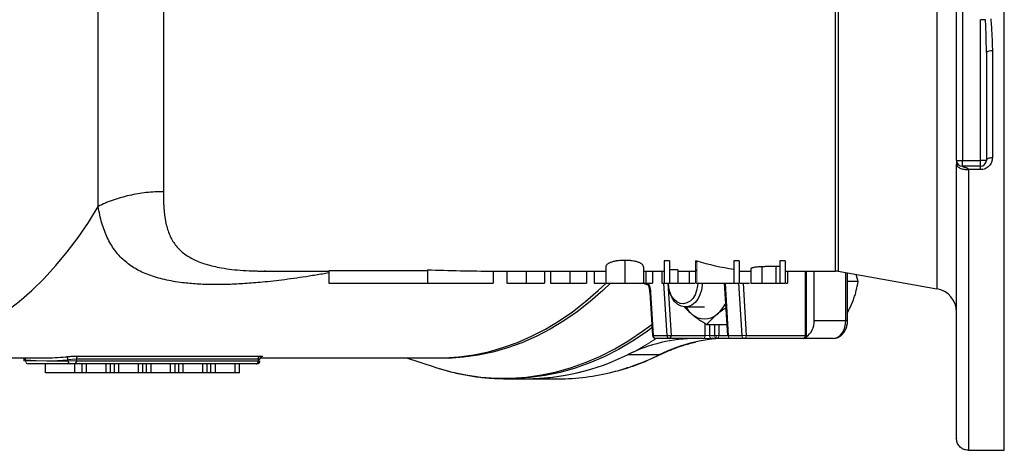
# Model space of a CAD drawing. Header units: millimetres. Extents: x -2057 to -42, y -528 to 953.
# Tile 20 of 22: x -790 to -460, y 614 to 757. Entities that reach past the tile are written whole.
import ezdxf

# ---------------------------------------------------------------- set-up
doc = ezdxf.new("R2010")
doc.units = ezdxf.units.MM

msp = doc.modelspace()

# ---------------------------------------------------------------- linework, layer by layer
at = {"color": 0, "linetype": 'Continuous', "lineweight": 25}
for p, q in [((-460.37, 613.57), (-460.37, 953.36)), ((-482.99, 899.35), (-482.99, 667.58)), ((-516.81, 673.47), (-516.81, 893.47)), ((-515.94, 893.54), (-515.94, 673.39)), ((-763.52, 695.07), (-763.52, 871.86)), ((-741.7, 866.95), (-741.7, 699.98)), ((-476.37, 710.47), (-476.37, 856.47)), ((-474.37, 856.47), (-474.37, 710.47)), ((-466.65, 757.47), (-468.37, 757.47)), ((-468.37, 710.47), (-468.37, 757.47)), ((-466.37, 746.59), (-466.37, 710.47)), ((-464.37, 747.02), (-464.37, 711.31)), ((-476.37, 710.47), (-474.37, 710.47)), ((-476.37, 617.48), (-476.37, 709.15)), ((-474.37, 710.47), (-468.37, 710.47)), ((-474.37, 708.47), (-474.37, 710.47)), ((-468.37, 708.47), (-474.37, 708.47)), ((-468.37, 708.47), (-468.37, 710.47)), ((-466.37, 710.47), (-468.37, 710.47)), ((-468.37, 707.36), (-468.37, 708.47)), ((-472.37, 707.36), (-472.37, 613.57)), ((-468.37, 707.36), (-472.37, 707.36)), ((-587.3, 677.05), (-587.3, 669.47)), ((-572.4, 676.92), (-574.2, 676.92)), ((-574.2, 676.92), (-574.2, 669.47)), ((-572.4, 676.92), (-572.4, 669.47)), ((-563.27, 676.36), (-563.68, 676.39)), ((-563.48, 676.88), (-563.27, 676.88)), ((-549.07, 676.92), (-550.86, 676.92)), ((-550.86, 676.92), (-550.86, 669.47)), ((-549.07, 676.92), (-549.07, 669.47)), ((-533.68, 676.92), (-535.48, 676.92)), ((-535.48, 676.92), (-535.48, 669.47)), ((-533.68, 676.92), (-533.68, 669.47)), ((-708.19, 673.47), (-707.82, 673.47)), ((-707.46, 673.47), (-707.88, 673.46)), ((-707.82, 673.47), (-686.37, 673.47)), ((-653.37, 673.52), (-686.37, 673.52)), ((-686.37, 673.52), (-686.37, 669.47)), ((-653.37, 673.92), (-653.37, 669.47)), ((-631.37, 673.47), (-593.68, 673.47)), ((-631.37, 673.47), (-631.37, 669.47)), ((-626.76, 673.47), (-626.76, 669.47)), ((-620.38, 673.47), (-620.38, 669.47)), ((-614.2, 673.47), (-614.2, 669.47)), ((-612.14, 673.47), (-612.14, 669.47)), ((-605.72, 673.47), (-605.72, 669.47)), ((-600.09, 673.47), (-600.09, 669.47)), ((-597.53, 673.47), (-597.53, 669.47)), ((-593.68, 674.84), (-593.68, 669.47)), ((-581.12, 674.84), (-581.12, 669.47)), ((-581.12, 673.47), (-574.2, 673.47)), ((-580.32, 673.47), (-580.32, 669.47)), ((-578.04, 673.47), (-578.04, 669.47)), ((-574.96, 673.47), (-574.96, 669.47)), ((-569.58, 673.87), (-572.4, 673.87)), ((-569.58, 673.87), (-569.58, 669.47)), ((-569.58, 673.47), (-563.68, 673.47)), ((-565.78, 673.47), (-565.78, 669.47)), ((-563.83, 673.83), (-563.4, 673.83)), ((-563.68, 673.71), (-563.27, 673.71)), ((-549.07, 673.47), (-545.22, 673.47)), ((-545.22, 674.2), (-545.22, 669.47)), ((-541.52, 674.91), (-541.52, 669.47)), ((-535.48, 674.97), (-536.8, 674.97)), ((-536.8, 674.97), (-536.8, 669.47)), ((-533.68, 673.47), (-516.81, 673.47)), ((-532.91, 673.47), (-532.91, 669.47)), ((-526.83, 651.97), (-526.83, 673.47)), ((-526.54, 651.97), (-526.54, 673.47)), ((-524.01, 656.97), (-524.01, 673.47)), ((-515.94, 673.39), (-482.99, 667.58)), ((-513.4, 656.97), (-513.4, 672.94)), ((-512.81, 656.97), (-512.81, 672.84)), ((-509.31, 669.98), (-509.98, 672.34)), ((-686.37, 669.47), (-653.37, 669.47)), ((-653.37, 669.47), (-631.37, 669.47)), ((-588.35, 669.47), (-587.65, 669.47)), ((-579.52, 668.76), (-581.33, 669.47)), ((-580.77, 669.47), (-580.32, 669.47)), ((-573.21, 651.88), (-574.29, 669.47)), ((-574.2, 669.47), (-572.4, 669.47)), ((-572.88, 669.47), (-571.79, 651.97)), ((-572.4, 669.47), (-569.58, 669.47)), ((-565.78, 669.47), (-563.86, 669.47)), ((-563.27, 669.47), (-550.86, 669.47)), ((-554.08, 669.47), (-552.99, 651.9)), ((-553.79, 669.47), (-552.7, 651.88)), ((-550.86, 669.47), (-549.07, 669.47)), ((-548.1, 651.88), (-549.19, 669.47)), ((-547.77, 669.47), (-546.69, 651.97)), ((-536.8, 669.47), (-535.48, 669.47)), ((-535.48, 669.47), (-533.68, 669.47)), ((-509.31, 669.98), (-512.81, 669.98)), ((-578.99, 666.34), (-578.1, 651.9)), ((-578.69, 666.31), (-577.8, 651.88)), ((-567.08, 661.47), (-560.63, 661.47)), ((-560.42, 651.97), (-560.42, 655.96)), ((-559.88, 655.61), (-553.22, 655.61)), ((-559.01, 655.61), (-559.01, 651.97)), ((-557.24, 651.97), (-557.24, 655.61)), ((-555.82, 655.61), (-555.82, 651.97)), ((-524.01, 656.97), (-513.4, 656.97)), ((-512.81, 656.97), (-513.4, 656.97)), ((-577.8, 651.88), (-573.21, 651.88)), ((-572.5, 650.97), (-577.1, 650.97)), ((-561.13, 650.97), (-572.5, 650.97)), ((-571.79, 651.97), (-560.42, 651.97)), ((-559.01, 651.97), (-557.24, 651.97)), ((-556.53, 650.97), (-558.3, 650.97)), ((-551.99, 650.97), (-556.53, 650.97)), ((-555.82, 651.97), (-553, 651.97)), ((-552.7, 651.88), (-548.1, 651.88)), ((-547.4, 650.97), (-551.99, 650.97)), ((-527.54, 650.97), (-547.4, 650.97)), ((-546.69, 651.97), (-526.83, 651.97)), ((-517.64, 650.97), (-527.54, 650.97)), ((-526.54, 651.97), (-526.83, 651.97)), ((-839.37, 644.47), (-781.39, 644.47)), ((-788.34, 643.99), (-788.34, 643.47)), ((-772.91, 642.47), (-787.05, 642.47)), ((-781.16, 639.47), (-781.16, 642.47)), ((-780.68, 643.47), (-773.61, 643.47)), ((-771.49, 642.47), (-772.91, 642.47)), ((-710.68, 642.47), (-771.49, 642.47)), ((-771.31, 639.47), (-771.31, 642.47)), ((-709.97, 644.07), (-770.79, 644.07)), ((-770.79, 643.47), (-709.97, 643.47)), ((-770.14, 645.07), (-709.33, 645.07)), ((-768.83, 639.47), (-768.83, 642.47)), ((-767.36, 639.47), (-767.36, 642.47)), ((-760.8, 639.47), (-760.8, 642.47)), ((-759.33, 639.47), (-759.33, 642.47)), ((-758.06, 639.47), (-758.06, 642.47)), ((-756.59, 639.47), (-756.59, 642.47)), ((-750.03, 639.47), (-750.03, 642.47)), ((-748.56, 639.47), (-748.56, 642.47)), ((-747.29, 639.47), (-747.29, 642.47)), ((-745.82, 639.47), (-745.82, 642.47)), ((-739.26, 639.47), (-739.26, 642.47)), ((-737.79, 639.47), (-737.79, 642.47)), ((-736.52, 639.47), (-736.52, 642.47)), ((-735.05, 639.47), (-735.05, 642.47)), ((-728.49, 639.47), (-728.49, 642.47)), ((-727.02, 639.47), (-727.02, 642.47)), ((-725.76, 639.47), (-725.76, 642.47)), ((-724.28, 639.47), (-724.28, 642.47)), ((-717.72, 639.47), (-717.72, 642.47)), ((-716.25, 639.47), (-716.25, 642.47)), ((-710.39, 642.47), (-710.68, 642.47)), ((-709.26, 644.47), (-649.79, 644.47)), ((-660.41, 644.47), (-651.14, 641.43)), ((-575.84, 645.48), (-586.44, 645.48)), ((-771.31, 639.47), (-781.16, 639.47)), ((-768.83, 639.47), (-771.31, 639.47)), ((-767.36, 639.47), (-768.83, 639.47)), ((-760.8, 639.47), (-767.36, 639.47)), ((-759.33, 639.47), (-760.8, 639.47)), ((-758.06, 639.47), (-759.33, 639.47)), ((-756.59, 639.47), (-758.06, 639.47)), ((-750.03, 639.47), (-756.59, 639.47)), ((-748.56, 639.47), (-750.03, 639.47)), ((-747.29, 639.47), (-748.56, 639.47)), ((-745.82, 639.47), (-747.29, 639.47)), ((-739.26, 639.47), (-745.82, 639.47)), ((-737.79, 639.47), (-739.26, 639.47)), ((-736.52, 639.47), (-737.79, 639.47)), ((-735.05, 639.47), (-736.52, 639.47)), ((-728.49, 639.47), (-735.05, 639.47)), ((-727.02, 639.47), (-728.49, 639.47)), ((-725.76, 639.47), (-727.02, 639.47)), ((-724.28, 639.47), (-725.76, 639.47)), ((-717.72, 639.47), (-724.28, 639.47)), ((-716.25, 639.47), (-717.72, 639.47)), ((-651.14, 641.43), (-650.92, 641.36)), ((-626.61, 637.47), (-620.17, 637.47)), ((-620.17, 637.47), (-609.57, 637.47)), ((-472.37, 613.57), (-460.37, 613.57))]:
    msp.add_line(p, q, dxfattribs=at)
at = {"color": 0, "linetype": 'Continuous', "lineweight": 18}
for p, q in [((-563.27, 676.92), (-563.68, 676.92)), ((-563.68, 676.92), (-563.68, 669.47)), ((-563.27, 676.92), (-563.27, 669.47)), ((-563.68, 669.47), (-563.27, 669.47)), ((-561.13, 650.97), (-558.3, 650.97)), ((-559.01, 651.97), (-560.42, 651.97)), ((-555.82, 651.97), (-557.24, 651.97)), ((-788.34, 643.47), (-787.76, 643.47)), ((-787.76, 643.82), (-787.76, 643.47)), ((-787.76, 643.47), (-780.68, 643.47)), ((-787.05, 642.47), (-787.34, 642.47)), ((-773.61, 643.82), (-773.61, 643.47)), ((-773.61, 643.47), (-770.79, 643.47)), ((-770.79, 644.07), (-770.79, 643.47)), ((-709.97, 644.07), (-709.97, 643.47)), ((-709.97, 643.47), (-709.39, 643.47))]:
    msp.add_line(p, q, dxfattribs=at)
at = {"color": 0, "linetype": 'Continuous', "lineweight": 25, "flags": 128}
for points in [[(-464.37, 711.31), (-464.76, 711.3), (-465.14, 711.25), (-465.49, 711.17), (-465.79, 711.07), (-466.04, 710.94), (-466.22, 710.79), (-466.34, 710.63), (-466.37, 710.47)], [(-839.37, 644.47), (-837.35, 644.49), (-832.38, 644.82), (-827.42, 645.5), (-822.5, 646.53), (-817.62, 647.91), (-812.8, 649.64), (-808.04, 651.72), (-803.37, 654.13), (-798.78, 656.87), (-794.3, 659.94), (-789.94, 663.33), (-785.7, 667.02), (-781.6, 671.01), (-777.65, 675.29), (-773.86, 679.85), (-770.23, 684.67), (-766.79, 689.75), (-763.52, 695.07)], [(-592.07, 669.47), (-594.67, 666.98), (-598.9, 663.27), (-603.26, 659.88), (-607.74, 656.8), (-612.32, 654.04), (-617, 651.61), (-621.75, 649.53), (-626.58, 647.78), (-631.46, 646.38), (-636.38, 645.34), (-641.33, 644.64), (-646.31, 644.3), (-651.29, 644.32), (-653.78, 644.47)], [(-649.79, 644.47), (-647.76, 644.5), (-642.8, 644.82), (-637.86, 645.49), (-632.95, 646.52), (-628.08, 647.9), (-623.26, 649.62), (-618.52, 651.69), (-613.85, 654.09), (-609.28, 656.82), (-604.81, 659.88), (-600.45, 663.25), (-596.22, 666.93), (-593.56, 669.47)], [(-562.95, 669.46), (-563, 668.52), (-563.29, 666.96), (-563.82, 665.54), (-564.56, 664.34), (-565.49, 663.4), (-566.54, 662.8), (-567.66, 662.55), (-568.8, 662.68), (-569.88, 663.17), (-570.85, 664), (-571.66, 665.13), (-572.26, 666.49), (-572.63, 668.01), (-572.74, 669.47)], [(-561.42, 669.46), (-561.45, 668.75), (-561.69, 667.06), (-562.18, 665.47), (-562.9, 664.08), (-563.82, 662.93), (-564.89, 662.09), (-566.06, 661.6), (-567.28, 661.47), (-568.49, 661.72), (-569.63, 662.33), (-570.66, 663.27), (-571.52, 664.5), (-572.17, 665.97), (-572.58, 667.6), (-572.74, 669.31), (-572.74, 669.47)], [(-578.99, 666.34), (-578.99, 666.34), (-578.99, 666.34)], [(-650.92, 641.36), (-650.52, 641.23), (-645.54, 639.82), (-640.52, 638.77), (-635.47, 638.06), (-630.4, 637.71), (-625.32, 637.71), (-620.25, 638.06), (-615.2, 638.77), (-610.18, 639.82), (-605.2, 641.23), (-600.28, 642.98), (-595.42, 645.07), (-590.64, 647.49), (-585.95, 650.25), (-581.37, 653.33), (-578.32, 655.59)], [(-517.64, 650.97), (-516.81, 651.08), (-516.02, 651.42), (-515.28, 651.98), (-514.64, 652.72), (-514.11, 653.63), (-513.72, 654.67), (-513.48, 655.79), (-513.4, 656.97)], [(-578.25, 654.47), (-580.17, 653.08), (-584.75, 650.01), (-589.43, 647.26), (-594.21, 644.84), (-599.06, 642.76), (-603.98, 641.02), (-608.95, 639.62), (-613.97, 638.56), (-619.01, 637.86), (-624.08, 637.51), (-626.61, 637.47)], [(-709.97, 643.96), (-709.97, 644.02), (-709.96, 644.07)], [(-575.42, 645.57), (-575.57, 645.51), (-575.84, 645.48)]]:
    msp.add_lwpolyline(points, dxfattribs=at)
at = {"color": 0, "linetype": 'Continuous', "lineweight": 25}
for centre, radius, start, end in [((-464.85, 744.36), 2.7, 79.8093, 124.3936), ((-474.37, 710.47), 2, 180, 270), ((-468.37, 710.47), 2, 270, 0), ((-516.81, 668.47), 5, 80, 90), ((-578.78, 667.04), 0.736, 253.5094, 276.6003), ((-484.37, 659.7), 8, 0, 80), ((-563.32, 667.22), 10.7, 310.3775, 334.603), ((-558.44, 666.78), 10.04, 211.9433, 230.1198), ((-560.63, 663.94), 6.45, 228.8939, 311.1061), ((-530.29, 656.56), 6.3, 304.1863, 3.677), ((-563.09, 598.53), 52.44, 90.2767, 116.4483), ((-577.1, 651.97), 1, 183.54, 270), ((-577.89, 652.61), 0.736, 253.5094, 276.6003), ((-576.94, 651.81), 0.863, 175.7422, 259.5705), ((-551.83, 596.74), 54.33, 102.8183, 116.2203), ((-573.33, 665.33), 13.45, 270.5196, 276.547), ((-572.34, 651.81), 0.863, 175.7422, 259.5705), ((-572.68, 651.84), 0.893, 281.4218, 8.0495), ((-552.7, 600.39), 50.58, 90.0336, 102.7734), ((-527.54, 651.97), 1, 270, 0), ((-527.72, 651.84), 0.893, 281.4218, 8.0495), ((-788.97, 643.91), 1.21, 356.0575, 27.4477), ((-781.4, 714.12), 69.66, 270.0029, 275.7873), ((-780.69, 713.63), 70.16, 270.0029, 275.7873), ((-774.56, 643.89), 0.945, 355.6998, 78.7375), ((-772.73, 643.34), 0.893, 171.9505, 258.5782), ((-771.67, 643.34), 0.893, 281.4218, 8.0495), ((-769.86, 644.18), 0.93, 107.6543, 186.764), ((-710.86, 643.34), 0.893, 281.4218, 8.0495), ((-710.39, 643.47), 1, 270, 0), ((-709.05, 644.18), 0.93, 107.6543, 186.764), ((-620.59, 714.22), 76.75, 270.3103, 296.4148), ((-611.04, 717.04), 79.76, 284.2872, 296.1942), ((-609.61, 711.42), 73.96, 270.0375, 284.2902)]:
    msp.add_arc(centre, radius, start, end, dxfattribs=at)
at = {"color": 0, "linetype": 'Continuous', "lineweight": 18}
for centre, radius, start, end in [((-620.94, 716.3), 78.84, 270.557, 304.0325), ((-561.3, 651.84), 0.893, 281.4218, 8.0495), ((-558.12, 651.84), 0.893, 171.9505, 258.5782), ((-556.36, 651.84), 0.893, 171.9505, 258.5782), ((-557.63, 651.91), 1.1, 312.6843, 2.9004), ((-556.71, 651.84), 0.893, 281.4218, 8.0495), ((-552.78, 652.61), 0.736, 253.5094, 276.6003), ((-551.84, 651.81), 0.863, 175.7422, 259.5705), ((-547.24, 651.81), 0.863, 175.7422, 259.5705), ((-548.23, 665.33), 13.45, 270.5196, 276.547), ((-547.58, 651.84), 0.893, 281.4218, 8.0495), ((-780.68, 713.63), 70.16, 264.2127, 269.9971), ((-786.87, 643.34), 0.893, 171.9505, 258.5782)]:
    msp.add_arc(centre, radius, start, end, dxfattribs=at)
at = {"color": 0, "linetype": 'Continuous', "lineweight": 25}
for centre, major_axis, ratio, start_param, end_param in [((-541.13, 783.47), (0, 110), 0.810146, 2.890477, 3.032167), ((-631.37, 783.47), (242, 0), 0.454545, 4.621354, 4.712389)]:
    msp.add_ellipse(centre, major_axis=major_axis, ratio=ratio, start_param=start_param, end_param=end_param, dxfattribs=at)
for points, knots in [([(-464.92, 757.77), (-464.76, 755.97), (-464.63, 754.17), (-464.43, 750.59), (-464.37, 748.8), (-464.37, 747.02)], [0, 0, 0, 0, 0.5, 0.5, 1, 1, 1, 1]), ([(-466.37, 746.59), (-466.37, 748.4), (-466.4, 750.21), (-466.5, 753.84), (-466.57, 755.65), (-466.65, 757.47)], [0, 0, 0, 0, 0.5, 0.5, 1, 1, 1, 1]), ([(-476.37, 710.12), (-476.37, 710.06), (-476.37, 709.84), (-476.37, 709.45), (-476.37, 709.15)], [0, 0, 0, 0, 0.247709, 1, 1, 1, 1]), ([(-476.37, 709.15), (-476.37, 708.94), (-476.29, 708.71), (-475.9, 708.27), (-475.59, 708.06), (-474.81, 707.71), (-474.34, 707.57), (-473.35, 707.4), (-472.85, 707.36), (-472.37, 707.36)], [0, 0, 0, 0, 0.25, 0.25, 0.5, 0.5, 0.75, 0.75, 1, 1, 1, 1]), ([(-474.37, 708.47), (-474.37, 708.46), (-474.37, 708.46), (-474.36, 708.46), (-474.33, 708.45), (-474.3, 708.43), (-474.25, 708.41), (-474.2, 708.39), (-474.14, 708.37), (-474, 708.32), (-473.75, 708.23), (-473.42, 708.12), (-473.13, 708.02), (-472.93, 707.94), (-472.79, 707.88), (-472.67, 707.82), (-472.58, 707.76), (-472.49, 707.67), (-472.42, 707.58), (-472.38, 707.47), (-472.38, 707.4), (-472.37, 707.36)], [0, 0, 0, 0, 0.029764, 0.05942, 0.089301, 0.119732, 0.151022, 0.183456, 0.217288, 0.252743, 0.376342, 0.527486, 0.624438, 0.69966, 0.753165, 0.785, 0.833303, 0.877575, 0.919079, 0.959333, 1, 1, 1, 1]), ([(-464.37, 711.31), (-464.37, 711.06), (-464.4, 710.82), (-464.49, 710.33), (-464.56, 710.09), (-464.75, 709.62), (-464.87, 709.4), (-465.14, 708.97), (-465.3, 708.77), (-465.66, 708.4), (-465.86, 708.23), (-466.3, 707.92), (-466.53, 707.79), (-467.03, 707.58), (-467.29, 707.5), (-467.83, 707.39), (-468.1, 707.36), (-468.37, 707.36)], [0, 0, 0, 0, 0.125, 0.125, 0.25, 0.25, 0.375, 0.375, 0.5, 0.5, 0.625, 0.625, 0.75, 0.75, 0.875, 0.875, 1, 1, 1, 1]), ([(-741.7, 699.98), (-743.59, 699.98), (-745.51, 699.88), (-749.33, 699.46), (-751.22, 699.15), (-754.94, 698.31), (-756.76, 697.79), (-760.25, 696.56), (-761.93, 695.85), (-763.52, 695.07)], [0, 0, 0, 0, 0.25, 0.25, 0.5, 0.5, 0.75, 0.75, 1, 1, 1, 1]), ([(-741.7, 699.98), (-741.7, 699.77), (-741.7, 699.34), (-741.69, 698.71), (-741.68, 698.1), (-741.66, 697.5), (-741.65, 696.91), (-741.62, 696.34), (-741.6, 695.78), (-741.57, 695.23), (-741.53, 694.7), (-741.49, 694.18), (-741.45, 693.68), (-741.4, 693.19), (-741.35, 692.71), (-741.29, 692.24), (-741.23, 691.78), (-741.17, 691.34), (-741.1, 690.9), (-741.03, 690.48), (-740.84, 689.45), (-740.47, 687.9), (-739.8, 685.94), (-738.99, 684.18), (-737.66, 682.03), (-735.49, 679.69), (-732.1, 677.47), (-727.94, 675.79), (-723.71, 674.75), (-719.64, 674.11), (-715.95, 673.73), (-712.93, 673.56), (-710.74, 673.5), (-709.48, 673.47), (-708.63, 673.47), (-708.19, 673.47)], [0, 0, 0, 0, 0.011344, 0.022547, 0.03361, 0.044532, 0.055313, 0.065955, 0.076456, 0.086819, 0.097041, 0.107125, 0.11707, 0.126876, 0.136544, 0.146074, 0.155467, 0.164722, 0.173841, 0.182823, 0.19167, 0.240442, 0.287671, 0.33344, 0.37784, 0.470735, 0.563802, 0.654953, 0.750508, 0.81118, 0.874314, 0.940016, 0.959571, 0.979565, 1, 1, 1, 1]), ([(-686.37, 672.86), (-687.08, 672.73), (-689.26, 672.34), (-692.84, 671.75), (-697.05, 671.12), (-701.06, 670.57), (-704.88, 670.11), (-709.34, 669.65), (-714.36, 669.24), (-719.93, 668.97), (-725.29, 668.91), (-730.44, 669.08), (-735.88, 669.57), (-741.35, 670.5), (-746.63, 672.05), (-751.16, 674.18), (-754.98, 676.93), (-758.11, 680.36), (-760.54, 684.53), (-762.39, 689.35), (-763.14, 693.16), (-763.52, 695.07)], [0, 0, 0, 0, 0.0177266, 0.0550393, 0.0910171, 0.1256741, 0.159026, 0.1910905, 0.2442029, 0.2950367, 0.3465993, 0.3996267, 0.4515991, 0.5217438, 0.5903786, 0.6581071, 0.7255572, 0.7940252, 0.8630567, 0.9312519, 1, 1, 1, 1]), ([(-587.3, 677.05), (-587.45, 677.05), (-587.59, 677.05), (-587.88, 677.04), (-588.03, 677.04), (-588.45, 677.02), (-588.74, 677), (-589.29, 676.95), (-589.55, 676.92), (-589.93, 676.86), (-590.05, 676.85), (-590.3, 676.81), (-590.41, 676.78), (-590.76, 676.72), (-590.97, 676.67), (-591.37, 676.57), (-591.55, 676.52), (-591.89, 676.41), (-592.04, 676.35), (-592.33, 676.24), (-592.46, 676.18), (-592.69, 676.06), (-592.79, 676), (-592.99, 675.89), (-593.07, 675.83), (-593.29, 675.66), (-593.39, 675.55), (-593.51, 675.39), (-593.54, 675.33), (-593.6, 675.23), (-593.62, 675.18), (-593.65, 675.08), (-593.66, 675.03), (-593.68, 674.93), (-593.68, 674.89), (-593.68, 674.84)], [0, 0, 0, 0, 0.03125, 0.03125, 0.0625, 0.0625, 0.125, 0.125, 0.1875, 0.1875, 0.21875, 0.21875, 0.25, 0.25, 0.3125, 0.3125, 0.375, 0.375, 0.4375, 0.4375, 0.5, 0.5, 0.5625, 0.5625, 0.625, 0.625, 0.75, 0.75, 0.8125, 0.8125, 0.875, 0.875, 0.9375, 0.9375, 1, 1, 1, 1]), ([(-581.12, 674.84), (-581.12, 674.93), (-581.13, 675.03), (-581.19, 675.23), (-581.24, 675.33), (-581.38, 675.55), (-581.47, 675.66), (-581.67, 675.83), (-581.74, 675.89), (-581.92, 676), (-582.02, 676.06), (-582.24, 676.17), (-582.36, 676.23), (-582.63, 676.35), (-582.78, 676.4), (-583.11, 676.51), (-583.28, 676.57), (-583.67, 676.67), (-583.88, 676.72), (-584.33, 676.81), (-584.57, 676.85), (-584.94, 676.9), (-585.06, 676.92), (-585.33, 676.95), (-585.46, 676.96), (-585.87, 677), (-586.15, 677.02), (-586.57, 677.04), (-586.72, 677.04), (-587.01, 677.05), (-587.15, 677.05), (-587.3, 677.05)], [0, 0, 0, 0, 0.125, 0.125, 0.25, 0.25, 0.375, 0.375, 0.4375, 0.4375, 0.5, 0.5, 0.5625, 0.5625, 0.625, 0.625, 0.6875, 0.6875, 0.75, 0.75, 0.8125, 0.8125, 0.84375, 0.84375, 0.875, 0.875, 0.9375, 0.9375, 0.96875, 0.96875, 1, 1, 1, 1]), ([(-541.52, 674.91), (-541.66, 674.9), (-541.8, 674.9), (-542.07, 674.88), (-542.2, 674.87), (-542.59, 674.85), (-542.84, 674.83), (-543.33, 674.78), (-543.55, 674.75), (-543.95, 674.69), (-544.14, 674.66), (-544.39, 674.61), (-544.46, 674.59), (-544.61, 674.55), (-544.67, 674.54), (-544.85, 674.48), (-544.94, 674.45), (-545.05, 674.39), (-545.08, 674.37), (-545.14, 674.34), (-545.16, 674.32), (-545.21, 674.27), (-545.21, 674.23), (-545.22, 674.2)], [0, 0, 0, 0, 0.0625, 0.0625, 0.125, 0.125, 0.25, 0.25, 0.375, 0.375, 0.5, 0.5, 0.5625, 0.5625, 0.625, 0.625, 0.75, 0.75, 0.8125, 0.8125, 0.875, 0.875, 1, 1, 1, 1]), ([(-536.8, 674.97), (-537.2, 674.96), (-537.59, 674.96), (-538.38, 674.96), (-538.78, 674.96), (-539.57, 674.95), (-539.96, 674.95), (-540.55, 674.94), (-540.75, 674.93), (-541.14, 674.92), (-541.33, 674.92), (-541.52, 674.91)], [0, 0, 0, 0, 0.25, 0.25, 0.5, 0.5, 0.75, 0.75, 0.875, 0.875, 1, 1, 1, 1]), ([(-626.76, 669.47), (-626.76, 669.47), (-626.75, 669.47), (-626.71, 669.47), (-626.65, 669.47), (-626.56, 669.47), (-626.44, 669.47), (-626.3, 669.47), (-626.13, 669.47), (-625.93, 669.47), (-625.72, 669.47), (-625.48, 669.47), (-625.22, 669.47), (-624.95, 669.47), (-624.65, 669.47), (-624.33, 669.47), (-623.99, 669.47), (-623.64, 669.47), (-623.26, 669.47), (-622.88, 669.47), (-622.49, 669.47), (-622.09, 669.47), (-621.68, 669.47), (-621.25, 669.47), (-620.82, 669.47), (-620.52, 669.47), (-620.38, 669.47)], [0, 0, 0, 0, 0.066834, 0.130227, 0.190524, 0.247245, 0.300739, 0.351164, 0.398874, 0.44354, 0.485971, 0.526572, 0.565887, 0.60378, 0.640319, 0.675707, 0.710374, 0.744339, 0.777619, 0.810101, 0.841684, 0.873114, 0.904504, 0.936097, 0.967878, 1, 1, 1, 1]), ([(-620.38, 669.47), (-620.23, 669.47), (-619.94, 669.47), (-619.52, 669.47), (-619.1, 669.47), (-618.7, 669.47), (-618.31, 669.47), (-617.93, 669.47), (-617.55, 669.47), (-617.19, 669.47), (-616.85, 669.47), (-616.52, 669.47), (-616.22, 669.47), (-615.94, 669.47), (-615.66, 669.47), (-615.42, 669.47), (-615.19, 669.47), (-614.98, 669.47), (-614.79, 669.47), (-614.63, 669.47), (-614.49, 669.47), (-614.39, 669.47), (-614.3, 669.47), (-614.24, 669.47), (-614.2, 669.47), (-614.2, 669.47), (-614.2, 669.47)], [0, 0, 0, 0, 0.032048, 0.063426, 0.094371, 0.125047, 0.15593, 0.187203, 0.218848, 0.251296, 0.28444, 0.318097, 0.352707, 0.388502, 0.425347, 0.463734, 0.503832, 0.545517, 0.589653, 0.637329, 0.688555, 0.743196, 0.801438, 0.863904, 0.930066, 1, 1, 1, 1]), ([(-612.14, 669.47), (-612.13, 669.47), (-612.11, 669.47), (-611.96, 669.47), (-611.69, 669.47), (-611.38, 669.47), (-611.09, 669.47), (-610.85, 669.47), (-610.59, 669.47), (-610.32, 669.47), (-610.03, 669.47), (-609.72, 669.47), (-609.38, 669.47), (-609.03, 669.47), (-608.67, 669.47), (-608.29, 669.47), (-607.89, 669.47), (-607.48, 669.47), (-607.06, 669.47), (-606.63, 669.47), (-606.18, 669.47), (-605.87, 669.47), (-605.72, 669.47)], [0, 0, 0, 0, 0.090897, 0.179134, 0.265641, 0.35232, 0.395125, 0.436751, 0.477562, 0.517517, 0.557042, 0.59635, 0.635661, 0.674878, 0.714189, 0.753457, 0.79288, 0.832864, 0.873262, 0.914268, 0.956478, 1, 1, 1, 1]), ([(-605.72, 669.47), (-605.53, 669.47), (-605.17, 669.47), (-604.64, 669.47), (-604.13, 669.47), (-603.65, 669.47), (-603.18, 669.47), (-602.74, 669.47), (-602.32, 669.47), (-601.92, 669.47), (-601.56, 669.47), (-601.23, 669.47), (-600.94, 669.47), (-600.69, 669.47), (-600.48, 669.47), (-600.31, 669.47), (-600.18, 669.47), (-600.12, 669.47), (-600.09, 669.47)], [0, 0, 0, 0, 0.062695, 0.123666, 0.182882, 0.241591, 0.300284, 0.359408, 0.419118, 0.480906, 0.5434, 0.605761, 0.66818, 0.731562, 0.795575, 0.861659, 0.929647, 1, 1, 1, 1]), ([(-597.53, 669.47), (-597.48, 669.47), (-597.39, 669.47), (-596.42, 669.47), (-595.2, 669.47), (-594.22, 669.47), (-594.03, 669.47)], [0, 0, 0, 0, 0.309477, 0.618549, 0.927226, 1, 1, 1, 1]), ([(-593.68, 669.47), (-593.68, 669.47), (-593.68, 669.47), (-593.63, 669.47), (-593.57, 669.47), (-593.48, 669.47), (-593.37, 669.47), (-593.22, 669.47), (-593.06, 669.47), (-592.86, 669.47), (-592.64, 669.47), (-592.4, 669.47), (-592.14, 669.47), (-591.87, 669.47), (-591.57, 669.47), (-591.25, 669.47), (-590.92, 669.47), (-590.56, 669.47), (-590.19, 669.47), (-589.81, 669.47), (-589.41, 669.47), (-589.01, 669.47), (-588.6, 669.47), (-588.17, 669.47), (-587.74, 669.47), (-587.45, 669.47), (-587.3, 669.47)], [0, 0, 0, 0, 0.066834, 0.130227, 0.190524, 0.247245, 0.300739, 0.351164, 0.398874, 0.44354, 0.485971, 0.526572, 0.565887, 0.60378, 0.640319, 0.675707, 0.710374, 0.744339, 0.777619, 0.810101, 0.841684, 0.873114, 0.904504, 0.936097, 0.967878, 1, 1, 1, 1]), ([(-587.3, 669.47), (-587.15, 669.47), (-586.87, 669.47), (-586.44, 669.47), (-586.03, 669.47), (-585.62, 669.47), (-585.23, 669.47), (-584.85, 669.47), (-584.48, 669.47), (-584.12, 669.47), (-583.77, 669.47), (-583.45, 669.47), (-583.14, 669.47), (-582.86, 669.47), (-582.59, 669.47), (-582.34, 669.47), (-582.11, 669.47), (-581.9, 669.47), (-581.72, 669.47), (-581.55, 669.47), (-581.42, 669.47), (-581.31, 669.47), (-581.22, 669.47), (-581.16, 669.47), (-581.12, 669.47), (-581.12, 669.47), (-581.12, 669.47)], [0, 0, 0, 0, 0.032048, 0.063426, 0.094371, 0.125047, 0.15593, 0.187203, 0.218848, 0.251296, 0.28444, 0.318097, 0.352707, 0.388502, 0.425347, 0.463734, 0.503832, 0.545517, 0.589653, 0.637329, 0.688555, 0.743196, 0.801438, 0.863904, 0.930066, 1, 1, 1, 1]), ([(-580.32, 669.47), (-580.13, 669.47), (-579.77, 669.47), (-579.32, 669.47), (-578.92, 669.47), (-578.6, 669.47), (-578.35, 669.47), (-578.17, 669.47), (-578.06, 669.47), (-578.05, 669.47), (-578.04, 669.47)], [0, 0, 0, 0, 0.125941, 0.250122, 0.372733, 0.495399, 0.61855, 0.743104, 0.87001, 1, 1, 1, 1]), ([(-579.84, 669.51), (-579.81, 669.46), (-579.58, 669.08), (-579.29, 668.19), (-579.04, 667.16), (-579.02, 666.53), (-579.01, 666.34)], [0, 0, 0, 0, 0.056686, 0.437852, 0.833169, 1, 1, 1, 1]), ([(-579.52, 669.47), (-579.37, 669.16), (-578.89, 668.22), (-578.77, 667.08), (-578.69, 666.31)], [0, 0, 0, 0, 0.318338, 1, 1, 1, 1]), ([(-574.96, 669.47), (-574.95, 669.47), (-574.94, 669.47), (-574.48, 669.47), (-574.37, 669.47)], [0, 0, 0, 0, 0.7502473, 1, 1, 1, 1]), ([(-569.4, 669.47), (-568.96, 669.47), (-567.8, 669.47), (-566.55, 669.47), (-565.78, 669.47)], [0, 0, 0, 0, 0.388776, 1, 1, 1, 1]), ([(-548.89, 669.47), (-548.48, 669.47), (-547.5, 669.47), (-546.28, 669.47), (-545.57, 669.47)], [0, 0, 0, 0, 0.420044, 1, 1, 1, 1]), ([(-545.22, 669.47), (-545.22, 669.47), (-545.21, 669.47), (-545.17, 669.47), (-545.09, 669.47), (-544.98, 669.47), (-544.84, 669.47), (-544.67, 669.47), (-544.47, 669.47), (-544.24, 669.47), (-543.98, 669.47), (-543.7, 669.47), (-543.4, 669.47), (-543.07, 669.47), (-542.72, 669.47), (-542.34, 669.47), (-541.94, 669.47), (-541.66, 669.47), (-541.52, 669.47)], [0, 0, 0, 0, 0.072309, 0.141358, 0.208207, 0.272336, 0.335143, 0.396174, 0.456668, 0.516646, 0.575929, 0.634933, 0.693693, 0.752708, 0.811962, 0.873196, 0.935504, 1, 1, 1, 1]), ([(-541.52, 669.47), (-541.41, 669.47), (-541.15, 669.47), (-540.73, 669.47), (-540.25, 669.47), (-539.69, 669.47), (-539.06, 669.47), (-538.37, 669.47), (-537.61, 669.47), (-537.08, 669.47), (-536.8, 669.47)], [0, 0, 0, 0, 0.075269, 0.165174, 0.268129, 0.385984, 0.51806, 0.664405, 0.825035, 1, 1, 1, 1]), ([(-533.51, 669.47), (-533.45, 669.47), (-532.98, 669.47), (-532.95, 669.47), (-532.91, 669.47)], [0, 0, 0, 0, 0.122729, 1, 1, 1, 1]), ([(-510.85, 663.86), (-510.65, 664.38), (-510.48, 664.9), (-510.16, 665.93), (-510.02, 666.44), (-509.64, 667.97), (-509.46, 668.98), (-509.31, 669.98)], [0, 0, 0, 0, 0.25, 0.25, 0.5, 0.5, 1, 1, 1, 1]), ([(-512.81, 659.67), (-512.61, 660.03), (-511.83, 661.39), (-511.27, 662.81), (-510.85, 663.86)], [0, 0, 0, 0, 0.257163, 1, 1, 1, 1]), ([(-567.57, 661.65), (-567.33, 661.38), (-566.6, 660.54), (-565.57, 659.67), (-564.88, 659.07)], [0, 0, 0, 0, 0.320323, 1, 1, 1, 1]), ([(-564.88, 659.07), (-564.52, 658.78), (-564.14, 658.48), (-563.35, 657.9), (-562.94, 657.61), (-561.69, 656.74), (-560.8, 656.17), (-559.88, 655.61)], [0, 0, 0, 0, 0.25, 0.25, 0.5, 0.5, 1, 1, 1, 1]), ([(-556.39, 659.07), (-556.75, 658.78), (-557.09, 658.48), (-557.74, 657.9), (-558.04, 657.61), (-558.91, 656.74), (-559.41, 656.17), (-559.88, 655.61)], [0, 0, 0, 0, 0.25, 0.25, 0.5, 0.5, 1, 1, 1, 1]), ([(-553.56, 661.13), (-553.72, 661.04), (-554.77, 660.36), (-555.64, 659.67), (-556.39, 659.07)], [0, 0, 0, 0, 0.145144, 1, 1, 1, 1]), ([(-517.64, 650.97), (-517.37, 650.98), (-516.72, 651.02), (-515.75, 651.38), (-514.81, 652.02), (-514.02, 652.9), (-513.39, 653.99), (-512.97, 655.25), (-512.82, 656.27), (-512.81, 656.85), (-512.81, 656.97)], [0, 0, 0, 0, 0.1016, 0.238024, 0.374324, 0.514235, 0.659455, 0.809146, 0.961286, 1, 1, 1, 1]), ([(-575.42, 645.57), (-574.77, 645.88), (-572.89, 646.77), (-569.71, 648.02), (-566.43, 649.1), (-564.4, 649.54), (-563.66, 649.7)], [0, 0, 0, 0, 0.167891, 0.491481, 0.815375, 1, 1, 1, 1]), ([(-788.47, 644.47), (-788.46, 644.44), (-788.38, 644.33), (-788.33, 644.15), (-788.35, 644.01), (-788.35, 643.99)], [0, 0, 0, 0, 0.155877, 0.869217, 1, 1, 1, 1]), ([(-787.76, 643.82), (-787.9, 643.85), (-788.18, 643.9), (-788.35, 643.96), (-788.32, 643.98), (-788.32, 643.99)], [0, 0, 0, 0, 0.431742, 0.863391, 1, 1, 1, 1]), ([(-774.37, 644.82), (-774.23, 644.83), (-774.08, 644.85), (-773.75, 644.88), (-773.58, 644.89), (-773.22, 644.92), (-773.03, 644.94), (-772.65, 644.96), (-772.45, 644.98), (-772.06, 645), (-771.86, 645.01), (-771.48, 645.03), (-771.29, 645.04), (-770.93, 645.05), (-770.76, 645.06), (-770.43, 645.06), (-770.28, 645.07), (-770.14, 645.07)], [0, 0, 0, 0, 0.125, 0.125, 0.25, 0.25, 0.375, 0.375, 0.5, 0.5, 0.625, 0.625, 0.75, 0.75, 0.875, 0.875, 1, 1, 1, 1]), ([(-709.38, 643.99), (-709.38, 644.02), (-709.4, 644.16), (-709.31, 644.4), (-709.16, 644.63), (-709, 644.78), (-708.87, 644.86), (-708.79, 644.89), (-708.76, 644.9), (-708.76, 644.9), (-708.76, 644.9)], [0, 0, 0, 0, 0.055633, 0.279461, 0.459562, 0.611479, 0.73441, 0.832641, 0.937549, 1, 1, 1, 1]), ([(-709.33, 645.07), (-709.05, 645.07), (-708.83, 645.06), (-708.61, 645.04), (-708.55, 645.03), (-708.47, 645.01), (-708.45, 645), (-708.45, 644.98), (-708.47, 644.96), (-708.54, 644.94), (-708.6, 644.92), (-708.75, 644.89), (-708.84, 644.88), (-709.05, 644.85), (-709.18, 644.83), (-709.32, 644.82)], [0, 0, 0, 0, 0.25, 0.25, 0.375, 0.375, 0.5, 0.5, 0.625, 0.625, 0.75, 0.75, 0.875, 0.875, 1, 1, 1, 1]), ([(-591.12, 639.82), (-590.32, 640.02), (-587.93, 640.6), (-584, 641.91), (-579.56, 643.62), (-576.73, 644.95), (-575.42, 645.57)], [0, 0, 0, 0, 0.15017, 0.447603, 0.7452, 1, 1, 1, 1]), ([(-650.91, 641.36), (-649.35, 640.88), (-646.18, 639.91), (-641.35, 638.83), (-636.44, 638.04), (-631.53, 637.56), (-628.26, 637.5), (-626.64, 637.47)], [0, 0, 0, 0, 0.1963876, 0.3985654, 0.6003418, 0.8017965, 1, 1, 1, 1]), ([(-472.37, 613.57), (-472.69, 613.57), (-473, 613.61), (-473.45, 613.71), (-473.59, 613.75), (-473.87, 613.85), (-474.01, 613.91), (-474.27, 614.03), (-474.39, 614.1), (-474.63, 614.24), (-474.74, 614.32), (-475.06, 614.56), (-475.25, 614.74), (-475.74, 615.3), (-475.98, 615.71), (-476.29, 616.57), (-476.37, 617.01), (-476.37, 617.45)], [0, 0, 0, 0, 0.125, 0.125, 0.1875, 0.1875, 0.25, 0.25, 0.3125, 0.3125, 0.375, 0.375, 0.5, 0.5, 0.75, 0.75, 1, 1, 1, 1])]:
    msp.add_open_spline(points, degree=3, knots=knots, dxfattribs=at)
at = {"color": 0, "linetype": 'Continuous', "lineweight": 18}
for points, knots in [([(-770.79, 644.07), (-770.88, 644.07), (-770.98, 644.07), (-771.2, 644.06), (-771.32, 644.06), (-771.56, 644.04), (-771.68, 644.03), (-771.94, 644.01), (-772.07, 644), (-772.46, 643.97), (-772.73, 643.94), (-773.21, 643.88), (-773.43, 643.85), (-773.61, 643.82)], [0, 0, 0, 0, 0.125, 0.125, 0.25, 0.25, 0.375, 0.375, 0.5, 0.5, 0.75, 0.75, 1, 1, 1, 1]), ([(-709.97, 643.82), (-709.88, 643.84), (-709.8, 643.85), (-709.65, 643.88), (-709.59, 643.9), (-709.49, 643.92), (-709.45, 643.94), (-709.4, 643.97), (-709.39, 643.98), (-709.39, 644), (-709.4, 644.01), (-709.45, 644.03), (-709.49, 644.04), (-709.64, 644.06), (-709.79, 644.07), (-709.97, 644.07)], [0, 0, 0, 0, 0.125, 0.125, 0.25, 0.25, 0.375, 0.375, 0.5, 0.5, 0.625, 0.625, 0.75, 0.75, 1, 1, 1, 1])]:
    msp.add_open_spline(points, degree=3, knots=knots, dxfattribs=at)
at = {"color": 0, "linetype": 'Continuous', "lineweight": 25}
msp.add_open_spline([(-476.37, 617.48), (-476.37, 617.47), (-476.37, 617.46), (-476.37, 617.45)], degree=3, dxfattribs=at)

doc.saveas('drawing.dxf')
